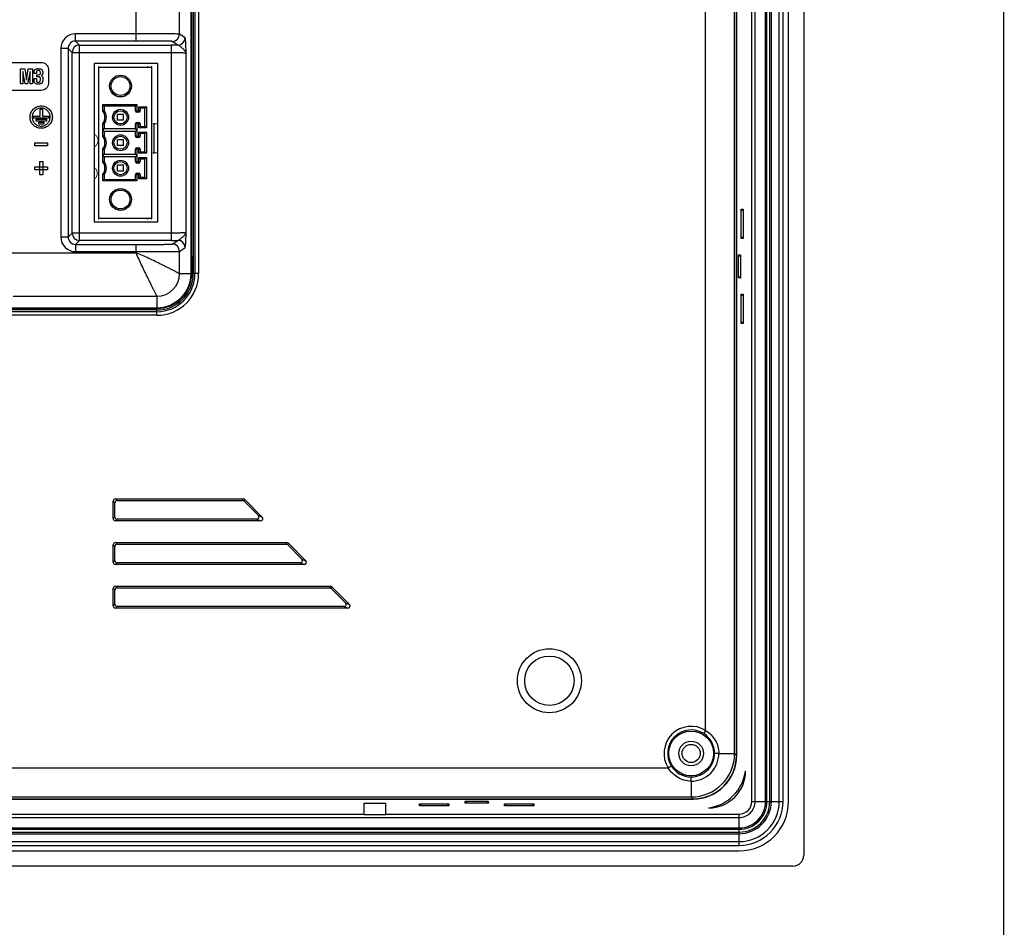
# Model space of a CAD drawing. Header units: millimetres. Extents: x 0 to 1189, y 0 to 841.
# Tile 35 of 37: x 1054 to 1189, y 374 to 498. Entities that reach past the tile are written whole.
import ezdxf

# ---------------------------------------------------------------- set-up
doc = ezdxf.new("R2010")
doc.units = ezdxf.units.MM
doc.header["$LTSCALE"] = 65.395
doc.layers.get('0').update_dxf_attribs({"linetype": 'CONTINUOUS'})
doc.layers.add('11_COMPONENTS', color=7, linetype='CONTINUOUS')

msp = doc.modelspace()

# ---------------------------------------------------------------- linework, layer by layer
at = {"color": 7, "linetype": 'Continuous', "const_width": 0.2}
msp.add_lwpolyline([(1189.1, 0.1), (1189.1, 841.1)], dxfattribs=at)
at = {"layer": '11_COMPONENTS', "linetype": 'Continuous'}
for p, q in [((1161.616, 681.574), (1161.616, 383.572)), ((1154.461, 390.972), (1154.461, 674.174)), ((1154.923, 390.972), (1154.923, 674.174)), ((1156.368, 390.972), (1156.368, 674.174)), ((1156.548, 390.972), (1156.548, 674.174)), ((1156.924, 390.972), (1156.924, 674.174)), ((1157.152, 390.972), (1157.152, 674.174)), ((1158.235, 390.972), (1158.235, 674.174)), ((1158.755, 390.972), (1158.755, 674.174)), ((1159.516, 390.972), (1159.516, 674.174)), ((1152.358, 397.323), (1152.358, 667.824)), ((1152.384, 397.296), (1152.384, 667.85)), ((1152.101, 397.58), (1152.101, 667.566)), ((1148.106, 400.731), (1148.106, 664.415)), ((1077.316, 463.573), (1077.316, 601.573)), ((1077.403, 463.573), (1077.403, 601.573)), ((1077.616, 601.573), (1077.616, 463.573)), ((1077.853, 601.573), (1077.853, 463.573)), ((1078.352, 601.573), (1078.352, 463.573)), ((1069.746, 495.554), (1069.746, 501.441)), ((1075.738, 496.51), (1075.738, 500.553)), ((1069.746, 496.553), (1061.409, 496.553)), ((1061.409, 495.554), (1061.409, 496.553)), ((1076.5, 496.002), (1075.738, 496.51)), ((1060.41, 494.555), (1059.411, 494.555)), ((1059.411, 494.555), (1059.411, 468.592)), ((1060.41, 494.555), (1060.957, 494.007)), ((1060.41, 494.555), (1060.41, 468.592)), ((1069.746, 495.554), (1061.409, 495.554)), ((1061.409, 495.554), (1061.957, 495.007)), ((1061.957, 495.007), (1074.648, 495.007)), ((1061.957, 468.139), (1061.957, 495.007)), ((1074.648, 468.139), (1074.648, 495.007)), ((1075.502, 495.002), (1074.739, 495.511)), ((1060.957, 494.007), (1074.648, 494.007)), ((1060.957, 469.139), (1060.957, 494.007)), ((1076.645, 469.238), (1076.645, 493.908)), ((1051.193, 492.62), (1056.671, 492.62)), ((1053.852, 491.723), (1054.44, 491.723)), ((1053.852, 489.678), (1053.852, 491.723)), ((1054.44, 491.723), (1054.529, 491.203)), ((1054.672, 490.176), (1054.912, 491.723)), ((1054.912, 491.723), (1055.49, 491.723)), ((1055.49, 491.723), (1055.49, 489.678)), ((1072.741, 492.473), (1063.991, 492.473)), ((1063.991, 492.473), (1063.991, 470.673)), ((1064.616, 491.973), (1071.866, 491.973)), ((1064.616, 471.173), (1064.616, 491.973)), ((1071.866, 491.973), (1071.866, 471.173)), ((1072.741, 470.673), (1072.741, 492.473)), ((1054.512, 489.678), (1054.181, 491.391)), ((1054.181, 491.391), (1054.181, 489.678)), ((1054.529, 491.203), (1054.672, 490.176)), ((1055.161, 491.391), (1054.837, 489.678)), ((1055.161, 489.678), (1055.161, 491.391)), ((1055.726, 491.107), (1055.726, 491.283)), ((1056.047, 491.107), (1055.726, 491.107)), ((1055.726, 490.423), (1056.047, 490.423)), ((1055.726, 490.263), (1055.726, 490.423)), ((1056.047, 491.274), (1056.047, 491.107)), ((1056.047, 490.423), (1056.047, 490.155)), ((1056.113, 490.921), (1056.141, 490.921)), ((1056.113, 490.66), (1056.113, 490.921)), ((1056.59, 491.156), (1056.59, 491.271)), ((1056.59, 490.235), (1056.59, 490.376)), ((1057.7, 491.693), (1057.7, 489.707)), ((1054.181, 489.678), (1053.852, 489.678)), ((1054.837, 489.678), (1054.512, 489.678)), ((1055.49, 489.678), (1055.161, 489.678)), ((1056.927, 490.324), (1056.927, 490.289)), ((1056.671, 488.781), (1051.193, 488.781)), ((1065.166, 486.823), (1069.866, 486.823)), ((1065.166, 485.922), (1065.166, 486.823)), ((1065.166, 486.823), (1065.366, 486.623)), ((1069.666, 486.623), (1065.366, 486.623)), ((1065.366, 486.623), (1065.366, 485.99)), ((1069.866, 486.823), (1069.666, 486.623)), ((1069.666, 485.973), (1069.666, 486.623)), ((1069.866, 486.823), (1069.866, 485.773)), ((1070.116, 486.523), (1071.166, 486.523)), ((1070.116, 485.773), (1070.116, 486.523)), ((1070.116, 486.523), (1070.316, 486.323)), ((1070.966, 486.323), (1070.316, 486.323)), ((1070.316, 486.323), (1070.316, 485.973)), ((1071.166, 486.523), (1070.966, 486.323)), ((1070.966, 483.823), (1070.966, 486.323)), ((1071.166, 486.523), (1071.166, 483.623)), ((1055.658, 485.251), (1056.561, 485.251)), ((1055.658, 484.951), (1055.658, 485.251)), ((1057.712, 484.951), (1055.658, 484.951)), ((1056.561, 486.214), (1056.861, 486.214)), ((1056.561, 485.251), (1056.561, 486.214)), ((1056.861, 486.214), (1056.861, 485.251)), ((1056.861, 485.251), (1057.712, 485.251)), ((1057.712, 485.251), (1057.712, 484.951)), ((1068.016, 485.473), (1067.216, 485.473)), ((1067.216, 484.673), (1067.216, 485.473)), ((1068.016, 484.673), (1068.016, 485.473)), ((1069.666, 485.973), (1070.316, 485.973)), ((1070.116, 485.773), (1069.866, 485.773)), ((1056.002, 484.835), (1057.411, 484.835)), ((1056.002, 484.535), (1056.002, 484.835)), ((1057.411, 484.535), (1056.002, 484.535)), ((1056.37, 484.414), (1057.043, 484.414)), ((1056.37, 484.114), (1056.37, 484.414)), ((1057.043, 484.114), (1056.37, 484.114)), ((1057.043, 484.414), (1057.043, 484.114)), ((1057.411, 484.835), (1057.411, 484.535)), ((1065.166, 482.422), (1065.166, 484.225)), ((1065.366, 484.157), (1065.366, 483.523)), ((1068.016, 484.673), (1067.216, 484.673)), ((1070.316, 484.173), (1069.666, 484.173)), ((1069.666, 483.523), (1069.666, 484.173)), ((1069.866, 484.373), (1070.116, 484.373)), ((1069.866, 484.373), (1069.866, 482.273)), ((1070.116, 483.623), (1070.116, 484.373)), ((1070.116, 483.623), (1070.316, 483.823)), ((1071.166, 483.623), (1070.116, 483.623)), ((1070.316, 484.173), (1070.316, 483.823)), ((1070.316, 483.823), (1070.966, 483.823)), ((1071.166, 483.623), (1070.966, 483.823)), ((1065.166, 483.323), (1065.366, 483.523)), ((1065.166, 483.323), (1065.366, 483.123)), ((1065.366, 483.523), (1069.666, 483.523)), ((1069.666, 483.123), (1065.366, 483.123)), ((1065.366, 483.123), (1065.366, 482.49)), ((1069.866, 483.323), (1069.666, 483.523)), ((1069.866, 483.323), (1069.666, 483.123)), ((1069.666, 482.473), (1069.666, 483.123)), ((1069.666, 482.473), (1070.316, 482.473)), ((1070.116, 482.273), (1069.866, 482.273)), ((1070.116, 483.023), (1071.166, 483.023)), ((1070.116, 482.273), (1070.116, 483.023)), ((1070.116, 483.023), (1070.316, 482.823)), ((1070.966, 482.823), (1070.316, 482.823)), ((1070.316, 482.823), (1070.316, 482.473)), ((1071.166, 483.023), (1070.966, 482.823)), ((1070.966, 480.323), (1070.966, 482.823)), ((1071.166, 483.023), (1071.166, 480.123)), ((1055.817, 481.546), (1057.581, 481.546)), ((1055.817, 481.147), (1055.817, 481.546)), ((1057.581, 481.147), (1055.817, 481.147)), ((1057.581, 481.546), (1057.581, 481.147)), ((1068.016, 481.973), (1067.216, 481.973)), ((1067.216, 481.173), (1067.216, 481.973)), ((1068.016, 481.173), (1067.216, 481.173)), ((1068.016, 481.173), (1068.016, 481.973)), ((1065.166, 478.922), (1065.166, 480.725)), ((1065.166, 479.823), (1065.366, 480.023)), ((1065.166, 479.823), (1065.366, 479.623)), ((1065.366, 480.657), (1065.366, 480.023)), ((1065.366, 480.023), (1069.666, 480.023)), ((1069.666, 479.623), (1065.366, 479.623)), ((1065.366, 479.623), (1065.366, 478.99)), ((1070.316, 480.673), (1069.666, 480.673)), ((1069.666, 480.023), (1069.666, 480.673)), ((1069.866, 479.823), (1069.666, 480.023)), ((1069.866, 479.823), (1069.666, 479.623)), ((1069.666, 478.973), (1069.666, 479.623)), ((1069.866, 480.873), (1070.116, 480.873)), ((1069.866, 480.873), (1069.866, 478.773)), ((1070.116, 480.123), (1070.116, 480.873)), ((1070.116, 480.123), (1070.316, 480.323)), ((1071.166, 480.123), (1070.116, 480.123)), ((1070.116, 479.523), (1071.166, 479.523)), ((1070.116, 478.773), (1070.116, 479.523)), ((1070.116, 479.523), (1070.316, 479.323)), ((1070.316, 480.673), (1070.316, 480.323)), ((1070.316, 480.323), (1070.966, 480.323)), ((1071.166, 480.123), (1070.966, 480.323)), ((1071.166, 479.523), (1070.966, 479.323)), ((1071.166, 479.523), (1071.166, 476.623)), ((1055.821, 478.253), (1057.591, 478.253)), ((1055.821, 477.853), (1055.821, 478.253)), ((1056.506, 479.012), (1056.906, 479.012)), ((1056.506, 477.169), (1056.506, 479.012)), ((1056.906, 479.012), (1056.906, 477.169)), ((1057.591, 478.253), (1057.591, 477.853)), ((1068.016, 478.473), (1067.216, 478.473)), ((1067.216, 477.673), (1067.216, 478.473)), ((1068.016, 477.673), (1068.016, 478.473)), ((1069.666, 478.973), (1070.316, 478.973)), ((1070.116, 478.773), (1069.866, 478.773)), ((1070.966, 479.323), (1070.316, 479.323)), ((1070.316, 479.323), (1070.316, 478.973)), ((1070.966, 476.823), (1070.966, 479.323)), ((1057.591, 477.853), (1055.821, 477.853)), ((1056.906, 477.169), (1056.506, 477.169)), ((1065.166, 476.323), (1065.166, 477.225)), ((1065.366, 477.157), (1065.366, 476.523)), ((1068.016, 477.673), (1067.216, 477.673)), ((1070.316, 477.173), (1069.666, 477.173)), ((1069.666, 476.523), (1069.666, 477.173)), ((1069.866, 477.373), (1070.116, 477.373)), ((1069.866, 477.373), (1069.866, 476.323)), ((1070.116, 476.623), (1070.116, 477.373)), ((1070.116, 476.623), (1070.316, 476.823)), ((1070.316, 477.173), (1070.316, 476.823)), ((1070.316, 476.823), (1070.966, 476.823)), ((1071.166, 476.623), (1070.966, 476.823)), ((1065.166, 476.323), (1065.366, 476.523)), ((1069.866, 476.323), (1065.166, 476.323)), ((1065.366, 476.523), (1069.666, 476.523)), ((1069.866, 476.323), (1069.666, 476.523)), ((1071.166, 476.623), (1070.116, 476.623)), ((1153.004, 472.431), (1153.289, 472.444)), ((1153.004, 472.164), (1153.289, 472.444)), ((1153.004, 468.416), (1153.004, 472.431)), ((1153.289, 472.444), (1153.289, 468.402)), ((1063.991, 470.673), (1072.741, 470.673)), ((1071.866, 471.173), (1064.616, 471.173)), ((1060.41, 468.592), (1060.957, 469.139)), ((1074.648, 469.139), (1060.957, 469.139)), ((1060.41, 468.592), (1059.411, 468.592)), ((1061.409, 467.592), (1061.957, 468.139)), ((1061.409, 467.592), (1069.746, 467.592)), ((1061.409, 467.592), (1061.409, 466.593)), ((1074.648, 468.139), (1061.957, 468.139)), ((1069.746, 466.443), (1069.746, 467.592)), ((1074.739, 467.635), (1075.502, 468.144)), ((1153.004, 468.682), (1153.289, 468.402)), ((1153.289, 468.402), (1153.004, 468.416)), ((1052.072, 466.443), (1069.746, 466.443)), ((1061.409, 466.593), (1069.746, 466.593)), ((1075.738, 466.636), (1076.5, 467.144)), ((1075.738, 463.573), (1075.738, 466.636)), ((1152.643, 466.164), (1152.915, 466.177)), ((1152.643, 465.909), (1152.915, 466.177)), ((1152.643, 462.982), (1152.643, 466.164)), ((1152.915, 466.177), (1152.915, 462.97)), ((1075.738, 463.573), (1077.403, 463.573)), ((1078.352, 463.573), (1077.616, 463.573)), ((1152.643, 463.237), (1152.915, 462.97)), ((1152.915, 462.97), (1152.643, 462.982)), ((1153.004, 460.731), (1153.28, 460.744)), ((1153.004, 460.471), (1153.28, 460.744)), ((1153.004, 456.716), (1153.004, 460.731)), ((1153.28, 460.744), (1153.28, 456.703)), ((1052.838, 460.451), (1072.616, 460.451)), ((1072.616, 460.451), (1072.616, 458.786)), ((1049.985, 458.873), (1072.616, 458.873)), ((1050.571, 458.786), (1072.616, 458.786)), ((1072.616, 458.573), (1051.047, 458.573)), ((1072.616, 458.336), (1051.251, 458.336)), ((1072.616, 457.837), (1072.616, 458.573)), ((1072.616, 457.837), (1051.251, 457.837)), ((1153.28, 456.703), (1153.004, 456.975)), ((1153.28, 456.703), (1153.004, 456.716)), ((1066.835, 432.056), (1066.616, 432.274)), ((1066.616, 429.872), (1066.616, 432.274)), ((1066.915, 432.573), (1084.492, 432.573)), ((1067.133, 432.354), (1066.915, 432.573)), ((1067.133, 432.354), (1084.401, 432.354)), ((1084.401, 432.354), (1084.492, 432.573)), ((1084.613, 432.267), (1084.703, 432.486)), ((1084.613, 432.267), (1086.578, 430.302)), ((1084.703, 432.486), (1087.106, 430.083)), ((1066.835, 430.091), (1066.835, 432.056)), ((1066.835, 430.091), (1066.616, 429.872)), ((1067.133, 429.792), (1066.915, 429.573)), ((1086.894, 429.573), (1066.915, 429.573)), ((1086.366, 429.792), (1067.133, 429.792)), ((1086.366, 429.792), (1086.894, 429.573)), ((1086.578, 430.302), (1087.106, 430.083)), ((1066.835, 426.056), (1066.616, 426.274)), ((1066.616, 423.872), (1066.616, 426.274)), ((1066.835, 424.091), (1066.835, 426.056)), ((1066.915, 426.573), (1090.492, 426.573)), ((1067.133, 426.354), (1066.915, 426.573)), ((1067.133, 426.354), (1090.401, 426.354)), ((1090.401, 426.354), (1090.492, 426.573)), ((1090.613, 426.267), (1090.703, 426.486)), ((1090.613, 426.267), (1092.578, 424.302)), ((1090.703, 426.486), (1093.106, 424.083)), ((1066.835, 424.091), (1066.616, 423.872)), ((1092.578, 424.302), (1093.106, 424.083)), ((1067.133, 423.792), (1066.915, 423.573)), ((1092.894, 423.573), (1066.915, 423.573)), ((1092.366, 423.792), (1067.133, 423.792)), ((1092.366, 423.792), (1092.894, 423.573)), ((1066.835, 420.056), (1066.616, 420.274)), ((1066.616, 417.872), (1066.616, 420.274)), ((1066.835, 418.091), (1066.835, 420.056)), ((1066.915, 420.573), (1096.492, 420.573)), ((1067.133, 420.354), (1066.915, 420.573)), ((1067.133, 420.354), (1096.401, 420.354)), ((1096.401, 420.354), (1096.492, 420.573)), ((1096.613, 420.267), (1096.703, 420.486)), ((1096.613, 420.267), (1098.578, 418.302)), ((1096.703, 420.486), (1099.106, 418.083)), ((1066.835, 418.091), (1066.616, 417.872)), ((1067.133, 417.792), (1066.915, 417.573)), ((1098.894, 417.573), (1066.915, 417.573)), ((1098.366, 417.792), (1067.133, 417.792)), ((1098.366, 417.792), (1098.894, 417.573)), ((1098.578, 418.302), (1099.106, 418.083)), ((1148.106, 400.731), (1147.84, 400.308)), ((1149.927, 397.58), (1152.101, 397.58)), ((1152.101, 397.58), (1152.358, 397.323)), ((979.774, 395.583), (1142.958, 395.583)), ((1142.958, 395.583), (1143.381, 395.849)), ((1146.109, 393.762), (1146.11, 394.344)), ((1146.109, 393.762), (1146.109, 391.588)), ((807.123, 391.588), (1146.109, 391.588)), ((1146.109, 391.588), (1146.366, 391.331)), ((806.839, 391.305), (1146.393, 391.305)), ((806.865, 391.331), (1146.366, 391.331)), ((1101.116, 390.736), (1104.116, 390.736)), ((1101.116, 389.173), (1101.116, 390.736)), ((1104.116, 389.173), (1104.116, 390.736)), ((1108.749, 390.364), (1108.762, 390.648)), ((1109.028, 390.648), (1108.749, 390.364)), ((1112.783, 390.364), (1108.749, 390.364)), ((1108.762, 390.648), (1112.77, 390.648)), ((1112.504, 390.648), (1112.783, 390.364)), ((1112.77, 390.648), (1112.783, 390.364)), ((1115.016, 390.737), (1115.029, 391.009)), ((1115.283, 391.009), (1115.016, 390.737)), ((1118.216, 390.737), (1115.016, 390.737)), ((1115.029, 391.009), (1118.203, 391.009)), ((1117.948, 391.009), (1118.216, 390.737)), ((1118.203, 391.009), (1118.216, 390.737)), ((1120.449, 390.364), (1120.462, 390.648)), ((1120.728, 390.648), (1120.449, 390.364)), ((1124.483, 390.364), (1120.449, 390.364)), ((1120.462, 390.648), (1124.47, 390.648)), ((1124.204, 390.648), (1124.483, 390.364)), ((1124.47, 390.648), (1124.483, 390.364)), ((1154.461, 390.972), (1158.755, 390.972)), ((800.515, 388.766), (1152.717, 388.766)), ((852.116, 389.228), (1101.116, 389.228)), ((1101.116, 389.173), (1104.116, 389.173)), ((1104.116, 389.228), (1152.717, 389.228)), ((1152.717, 384.934), (1152.717, 389.228)), ((800.515, 387.321), (1152.717, 387.321)), ((800.515, 387.141), (1152.717, 387.141)), ((800.515, 386.765), (1152.717, 386.765)), ((800.515, 386.537), (1152.717, 386.537)), ((800.515, 385.453), (1152.717, 385.453)), ((800.515, 384.934), (1152.717, 384.934)), ((800.515, 384.173), (1152.717, 384.173)), ((1160.117, 382.073), (793.115, 382.073))]:
    msp.add_line(p, q, dxfattribs=at)
at = {"layer": '11_COMPONENTS', "linetype": 'Continuous', "const_width": 0.149}
for points in [[(1072.741, 484.173), (1072.216, 484.173)], [(1072.216, 484.173), (1072.216, 480.173)], [(1072.216, 480.173), (1072.741, 480.173)]]:
    msp.add_lwpolyline(points, dxfattribs=at)
at = {"layer": '11_COMPONENTS', "linetype": 'Continuous', "const_width": 0.119}
for points in [[(1063.991, 480.993, 0.5965272), (1063.991, 482.753)], [(1063.991, 476.555, 0.5193632), (1063.991, 478.191)]]:
    msp.add_lwpolyline(points, format="xyb", dxfattribs=at)
at = {"layer": '11_COMPONENTS', "linetype": 'Continuous'}
for centre, radius in [((1067.616, 489.373), 1.5), ((1067.616, 489.373), 1.3), ((1067.616, 485.073), 1.1), ((1067.616, 485.073), 0.9), ((1072.216, 484.173), 0.0625), ((1067.616, 481.573), 1.1), ((1067.616, 481.573), 0.9), ((1072.216, 480.173), 0.0625), ((1067.616, 478.073), 1.1), ((1067.616, 478.073), 0.9), ((1067.616, 473.773), 1.5), ((1067.616, 473.773), 1.3), ((1126.616, 407.573), 4.4), ((1126.616, 407.573), 3.4), ((1146.116, 397.573), 3.075), ((1146.116, 397.573), 1.7), ((1146.116, 397.573), 1.25)]:
    msp.add_circle(centre, radius, dxfattribs=at)
for centre, radius, start, end in [((1061.409, 494.555), 1.998, 89.98712, 180.01288), ((1074.736, 496.512), 1.001, 270.14718, 359.8995), ((1075.499, 496.004), 1.001, 270.14734, 359.89938), ((1061.407, 494.556), 0.998, 89.89171, 180.10829), ((1061.958, 494.006), 1.001, 90.0838, 179.9162), ((1074.65, 411.353), 83.654, 89.41652, 90.00167), ((1064.616, 491.973), 0.05, 0.96257, 269.99997), ((1071.366, 491.973), 0.05, 0.96257, 180), ((1071.866, 491.973), 0.05, 269.99997, 180), ((1064.616, 490.173), 0.05, 90.00003, 269.99997), ((1064.616, 488.573), 0.05, 90.00003, 269.99997), ((1068.128, 477.535), 8.895, 108.09434, 109.45505), ((1064.116, 485.073), 1.35, 321.05756, 38.94244), ((1064.116, 485.073), 1.55, 323.75068, 36.24932), ((1069.866, 485.973), 0.2, 180, 270), ((1070.116, 485.973), 0.2, 270, 360), ((1071.866, 485.418), 0.05, 269.99997, 90.00003), ((1071.866, 484.918), 0.05, 269.99997, 90.00003), ((1068.149, 492.67), 8.957, 250.54967, 251.90094), ((1069.866, 484.173), 0.2, 90, 180), ((1070.116, 484.173), 0.2, 0, 90), ((1068.128, 474.035), 8.895, 108.09434, 109.45505), ((1064.116, 481.573), 1.35, 321.05756, 38.94244), ((1064.116, 481.573), 1.55, 323.75068, 36.24932), ((1069.866, 482.473), 0.2, 180, 270), ((1070.116, 482.473), 0.2, 270, 360), ((1068.149, 489.17), 8.957, 250.54967, 251.90094), ((1069.866, 480.673), 0.2, 90, 180), ((1070.116, 480.673), 0.2, 0, 90), ((1068.128, 470.535), 8.895, 108.09434, 109.45505), ((1064.116, 478.073), 1.35, 321.05756, 38.94244), ((1064.116, 478.073), 1.55, 323.75068, 36.24932), ((1069.866, 478.973), 0.2, 180, 270), ((1070.116, 478.973), 0.2, 270, 360), ((1068.149, 485.67), 8.957, 250.54967, 251.90094), ((1069.866, 477.173), 0.2, 90, 180), ((1070.116, 477.173), 0.2, 0, 90), ((1064.616, 474.573), 0.05, 90.00003, 269.99997), ((1064.616, 472.973), 0.05, 90.00003, 269.99997), ((1064.616, 471.173), 0.05, 90.00003, 0.96257), ((1071.366, 471.173), 0.05, 180, 0.96257), ((1071.866, 471.173), 0.05, 180, 90.00003), ((1061.958, 469.14), 1.001, 180.0827, 269.9173), ((1061.409, 468.591), 1.998, 179.98597, 270.01403), ((1061.407, 468.59), 0.998, 179.89171, 270.10829), ((1074.659, 549.99), 81.85, 269.99189, 270.58993), ((1074.736, 466.634), 1.001, 0.10061, 89.8527), ((1075.499, 467.143), 1.001, 0.10066, 89.85283), ((1072.116, 464.573), 5.5, 342.32339, 15.96043), ((1072.616, 463.573), 5.737, 270, 0), ((1072.616, 463.573), 5.237, 270, 0), ((1072.616, 463.573), 5, 270, 0), ((1072.616, 463.573), 4.787, 270, 0), ((1072.616, 463.573), 4.7, 270, 0), ((1072.613, 463.576), 3.125, 270.05636, 359.94364), ((1146.116, 397.573), 3.733, 57.77709, 212.22291), ((1146.116, 397.573), 3.233, 57.77709, 212.22291), ((1146.114, 397.577), 3.231, 359.92889, 57.71092), ((1146.097, 397.592), 6.004, 270.11496, 359.88504), ((1146.111, 397.578), 3.816, 269.97634, 0.02368), ((1146.116, 397.573), 3.229, 269.89863, 0.00487), ((1146.112, 397.575), 3.231, 212.28895, 269.97502), ((1148.516, 395.173), 5.1, 270, 0), ((1152.717, 390.972), 6.799, 269.99726, 0.00274), ((1152.717, 390.972), 6.038, 269.99702, 0.00298), ((1152.717, 390.972), 5.518, 269.99672, 0.00328), ((1152.717, 390.972), 4.435, 269.99589, 0.00411), ((1152.717, 390.972), 4.207, 269.99561, 0.00439), ((1152.717, 390.972), 3.831, 269.99518, 0.00482), ((1152.717, 390.972), 3.651, 269.99496, 0.00504), ((1152.717, 390.972), 2.206, 269.99246, 0.00754), ((1152.717, 390.972), 1.744, 269.99046, 0.00954)]:
    msp.add_arc(centre, radius, start, end, dxfattribs=at)
for centre, major_axis, ratio, start_param, end_param in [((1066.917, 432.272), (0.214, -0.214), 0.9924325, 2.3599926, 3.9231927), ((1067.136, 432.053), (0.214, -0.214), 0.9924325, 2.3599926, 3.9231927), ((1084.401, 432.053), (-0.115, -0.278), 0.9955462, 2.7504693, 3.532716), ((1084.491, 432.272), (0.115, 0.278), 0.9955462, -0.3911234, 0.3911234), ((1066.917, 429.874), (0.214, 0.214), 0.9924325, -3.9231927, -2.3599926), ((1067.136, 430.093), (0.214, 0.214), 0.9924325, 2.3599926, 3.9231927), ((1086.361, 430.093), (-0.284, 0.118), 0.9748485, 1.9725827, 4.3106026), ((1086.889, 429.874), (0.284, -0.118), 0.9748485, -1.16901, 1.16901), ((1066.917, 426.272), (0.214, -0.214), 0.9924325, 2.3599926, 3.9231927), ((1067.136, 426.053), (0.214, -0.214), 0.9924325, 2.3599926, 3.9231927), ((1090.401, 426.053), (-0.115, -0.278), 0.9955462, 2.7504693, 3.532716), ((1090.491, 426.272), (0.115, 0.278), 0.9955462, -0.3911234, 0.3911234), ((1067.136, 424.093), (0.214, 0.214), 0.9924325, 2.3599926, 3.9231927), ((1092.361, 424.093), (-0.284, 0.118), 0.9748485, 1.9725827, 4.3106026), ((1092.889, 423.874), (0.284, -0.118), 0.9748485, -1.16901, 1.16901), ((1066.917, 423.874), (0.214, 0.214), 0.9924325, -3.9231927, -2.3599926), ((1066.917, 420.272), (0.214, -0.214), 0.9924325, 2.3599926, 3.9231927), ((1067.136, 420.053), (0.214, -0.214), 0.9924325, 2.3599926, 3.9231927), ((1096.401, 420.053), (-0.115, -0.278), 0.9955462, 2.7504693, 3.532716), ((1096.491, 420.272), (0.115, 0.278), 0.9955462, -0.3911234, 0.3911234), ((1066.917, 417.874), (0.214, 0.214), 0.9924325, -3.9231927, -2.3599926), ((1067.136, 418.093), (0.214, 0.214), 0.9924325, 2.3599926, 3.9231927), ((1098.361, 418.093), (-0.284, 0.118), 0.9748485, 1.9725827, 4.3106026), ((1098.889, 417.874), (0.284, -0.118), 0.9748485, -1.16901, 1.16901), ((1146.35, 397.339), (-4.254, 4.254), 0.9972647, -3.9256213, -2.357564), ((1146.376, 397.313), (4.254, -4.254), 0.9972647, -0.7840286, 0.7840286), ((1147.66, 396.029), (-4.254, 4.254), 0.9972647, -3.7829816, -2.5002037), ((1160.115, 383.574), (1.062, -1.062), 0.9987828, -0.7847892, 0.7847892)]:
    msp.add_ellipse(centre, major_axis=major_axis, ratio=ratio, start_param=start_param, end_param=end_param, dxfattribs=at)
for points, knots in [([(1075.738, 496.51), (1075.721, 496.518), (1075.655, 496.522), (1075.512, 496.53), (1075.271, 496.531), (1074.945, 496.536), (1074.561, 496.539), (1074, 496.544), (1073.277, 496.548), (1072.399, 496.551), (1071.516, 496.553), (1070.631, 496.553), (1070.041, 496.553), (1069.746, 496.553)], [0, 0, 0, 0, 0.0092, 0.0320498, 0.0727412, 0.1293424, 0.1951909, 0.2652945, 0.4101979, 0.5571286, 0.7046235, 0.852289, 1, 1, 1, 1]), ([(1076.645, 493.908), (1076.637, 494.155), (1076.624, 494.519), (1076.604, 494.987), (1076.588, 495.299), (1076.57, 495.566), (1076.552, 495.755), (1076.537, 495.874), (1076.526, 495.936), (1076.515, 495.976), (1076.507, 495.998), (1076.5, 496.002)], [0, 0, 0, 0, 0.3530035, 0.5181767, 0.6686841, 0.7982967, 0.9004861, 0.9393398, 0.9691266, 0.9893353, 1, 1, 1, 1]), ([(1074.739, 495.511), (1074.725, 495.52), (1074.65, 495.526), (1074.484, 495.537), (1074.217, 495.539), (1073.896, 495.544), (1073.559, 495.546), (1073.101, 495.549), (1072.525, 495.551), (1071.832, 495.553), (1071.137, 495.553), (1070.441, 495.554), (1069.978, 495.554), (1069.746, 495.554)], [0, 0, 0, 0, 0.009841, 0.0429847, 0.1025893, 0.1685041, 0.2363309, 0.304987, 0.443366, 0.5823237, 0.7214903, 0.8607335, 1, 1, 1, 1]), ([(1076.645, 493.908), (1076.63, 494.016), (1076.535, 494.179), (1076.361, 494.363), (1076.192, 494.516), (1076.009, 494.669), (1075.828, 494.816), (1075.667, 494.936), (1075.554, 494.997), (1075.502, 495.002)], [0, 0, 0, 0, 0.2024713, 0.3294294, 0.4720499, 0.6233033, 0.7721473, 0.9030482, 1, 1, 1, 1]), ([(1074.648, 494.007), (1074.895, 494.007), (1075.254, 494.004), (1075.713, 493.992), (1076.008, 493.98), (1076.254, 493.966), (1076.425, 493.952), (1076.53, 493.938), (1076.584, 493.93), (1076.62, 493.92), (1076.64, 493.913), (1076.645, 493.908)], [0, 0, 0, 0, 0.3700258, 0.5383637, 0.6873889, 0.8118041, 0.9072258, 0.9430016, 0.9704282, 0.9893633, 1, 1, 1, 1]), ([(1055.726, 491.283), (1055.726, 491.362), (1055.736, 491.504), (1055.849, 491.686), (1056.009, 491.741), (1056.154, 491.762), (1056.295, 491.767), (1056.443, 491.761), (1056.611, 491.735), (1056.79, 491.668), (1056.879, 491.505), (1056.908, 491.356), (1056.912, 491.261), (1056.912, 491.206), (1056.912, 491.198)], [0, 0, 0, 0, 0.1281078, 0.2260907, 0.3253337, 0.3894516, 0.464753, 0.5531804, 0.6278308, 0.741822, 0.8457678, 0.910592, 0.986877, 1, 1, 1, 1]), ([(1056.671, 492.62), (1056.93, 492.62), (1057.454, 492.445), (1057.7, 491.933), (1057.7, 491.693)], [0, 0, 0, 0, 0.518669, 1, 1, 1, 1]), ([(1055.726, 491.283), (1055.726, 491.326), (1055.732, 491.462), (1055.786, 491.609), (1055.861, 491.668)], [0, 0, 0, 0, 0.3089453, 1, 1, 1, 1]), ([(1056.59, 491.271), (1056.59, 491.333), (1056.557, 491.437), (1056.437, 491.504), (1056.319, 491.515), (1056.2, 491.505), (1056.065, 491.443), (1056.047, 491.333), (1056.047, 491.274)], [0, 0, 0, 0, 0.2269478, 0.3453539, 0.4857811, 0.6556194, 0.7811453, 1, 1, 1, 1]), ([(1056.477, 490.613), (1056.459, 490.623), (1056.341, 490.66), (1056.216, 490.66), (1056.113, 490.66)], [0, 0, 0, 0, 0.1646176, 1, 1, 1, 1]), ([(1056.59, 490.376), (1056.59, 490.426), (1056.581, 490.522), (1056.478, 490.63), (1056.31, 490.655), (1056.189, 490.66), (1056.113, 490.66)], [0, 0, 0, 0, 0.2354471, 0.4262152, 0.6460276, 1, 1, 1, 1]), ([(1056.141, 490.921), (1056.182, 490.921), (1056.297, 490.925), (1056.418, 490.923), (1056.487, 490.952)], [0, 0, 0, 0, 0.356373, 1, 1, 1, 1]), ([(1056.59, 490.376), (1056.59, 490.403), (1056.586, 490.492), (1056.533, 490.584), (1056.477, 490.613)], [0, 0, 0, 0, 0.3038163, 1, 1, 1, 1]), ([(1056.487, 490.952), (1056.537, 490.972), (1056.587, 491.054), (1056.59, 491.132), (1056.59, 491.156)], [0, 0, 0, 0, 0.6879112, 1, 1, 1, 1]), ([(1056.912, 491.198), (1056.911, 491.157), (1056.906, 491.081), (1056.878, 490.969), (1056.807, 490.873), (1056.739, 490.827), (1056.701, 490.806)], [0, 0, 0, 0, 0.2576839, 0.4854682, 0.7212137, 1, 1, 1, 1]), ([(1056.701, 490.806), (1056.725, 490.798), (1056.804, 490.766), (1056.876, 490.702), (1056.898, 490.646)], [0, 0, 0, 0, 0.2953278, 1, 1, 1, 1]), ([(1056.912, 491.198), (1056.912, 491.18), (1056.91, 491.139), (1056.902, 491.063), (1056.888, 491.005), (1056.872, 490.973)], [0, 0, 0, 0, 0.2344707, 0.5310138, 1, 1, 1, 1]), ([(1056.898, 490.646), (1056.904, 490.63), (1056.927, 490.524), (1056.927, 490.415), (1056.927, 490.324)], [0, 0, 0, 0, 0.1531553, 1, 1, 1, 1]), ([(1056.332, 489.638), (1056.222, 489.638), (1056.035, 489.648), (1055.836, 489.767), (1055.768, 489.897), (1055.725, 490.049), (1055.726, 490.176), (1055.726, 490.263)], [0, 0, 0, 0, 0.3222789, 0.5385585, 0.6347411, 0.7454319, 1, 1, 1, 1]), ([(1055.741, 490.002), (1055.738, 490.02), (1055.727, 490.106), (1055.726, 490.193), (1055.726, 490.263)], [0, 0, 0, 0, 0.202231, 1, 1, 1, 1]), ([(1056.332, 489.638), (1056.3, 489.638), (1056.19, 489.641), (1056.078, 489.656), (1056.005, 489.683)], [0, 0, 0, 0, 0.2912324, 1, 1, 1, 1]), ([(1056.047, 490.155), (1056.047, 490.133), (1056.05, 490.066), (1056.065, 489.993), (1056.094, 489.958)], [0, 0, 0, 0, 0.3185689, 1, 1, 1, 1]), ([(1056.047, 490.155), (1056.047, 490.087), (1056.058, 489.912), (1056.24, 489.891), (1056.317, 489.891)], [0, 0, 0, 0, 0.4652235, 1, 1, 1, 1]), ([(1056.094, 489.958), (1056.104, 489.946), (1056.168, 489.896), (1056.254, 489.891), (1056.317, 489.891)], [0, 0, 0, 0, 0.1923016, 1, 1, 1, 1]), ([(1056.317, 489.891), (1056.401, 489.891), (1056.575, 489.981), (1056.59, 490.157), (1056.59, 490.235)], [0, 0, 0, 0, 0.5170465, 1, 1, 1, 1]), ([(1056.927, 490.289), (1056.927, 490.192), (1056.917, 490.025), (1056.828, 489.789), (1056.608, 489.651), (1056.431, 489.638), (1056.332, 489.638)], [0, 0, 0, 0, 0.2846658, 0.4900644, 0.7102259, 1, 1, 1, 1]), ([(1056.811, 489.807), (1056.789, 489.779), (1056.658, 489.66), (1056.469, 489.638), (1056.332, 489.638)], [0, 0, 0, 0, 0.2092021, 1, 1, 1, 1]), ([(1057.7, 489.707), (1057.7, 489.467), (1057.454, 488.955), (1056.93, 488.781), (1056.671, 488.781)], [0, 0, 0, 0, 0.4813715, 1, 1, 1, 1]), ([(1056.927, 490.289), (1056.927, 490.236), (1056.92, 490.072), (1056.883, 489.896), (1056.811, 489.807)], [0, 0, 0, 0, 0.3152583, 1, 1, 1, 1]), ([(1056.701, 483.565), (1056.597, 483.565), (1056.392, 483.585), (1056.007, 483.705), (1055.587, 483.988), (1055.303, 484.408), (1055.184, 484.793), (1055.153, 485.101), (1055.184, 485.41), (1055.303, 485.795), (1055.587, 486.215), (1056.007, 486.498), (1056.392, 486.617), (1056.597, 486.638), (1056.701, 486.638)], [0, 0, 0, 0, 0.0646774, 0.1274804, 0.2500606, 0.3726076, 0.4353724, 0.4999999, 0.5646273, 0.6273921, 0.7499391, 0.8725193, 0.9353228, 1, 1, 1, 1]), ([(1056.701, 486.338), (1056.617, 486.338), (1056.452, 486.321), (1056.142, 486.225), (1055.804, 485.997), (1055.576, 485.659), (1055.48, 485.35), (1055.455, 485.101), (1055.48, 484.853), (1055.576, 484.543), (1055.804, 484.205), (1056.142, 483.978), (1056.452, 483.881), (1056.617, 483.865), (1056.701, 483.865)], [0, 0, 0, 0, 0.0646876, 0.1274938, 0.2500792, 0.3726154, 0.4353761, 0.5000024, 0.5646287, 0.6273895, 0.7499257, 0.872503, 0.9353119, 1, 1, 1, 1]), ([(1056.701, 486.638), (1056.804, 486.638), (1057.009, 486.617), (1057.393, 486.498), (1057.812, 486.214), (1058.095, 485.794), (1058.215, 485.41), (1058.246, 485.101), (1058.215, 484.793), (1058.095, 484.408), (1057.812, 483.988), (1057.393, 483.705), (1057.009, 483.585), (1056.804, 483.565), (1056.701, 483.565)], [0, 0, 0, 0, 0.0646095, 0.1273623, 0.2499051, 0.372501, 0.4353145, 0.5000001, 0.5646858, 0.6274993, 0.7500952, 0.872638, 0.9353903, 1, 1, 1, 1]), ([(1056.701, 483.865), (1056.784, 483.865), (1056.948, 483.881), (1057.258, 483.978), (1057.595, 484.206), (1057.822, 484.544), (1057.918, 484.853), (1057.943, 485.101), (1057.918, 485.35), (1057.822, 485.659), (1057.595, 485.997), (1057.258, 486.225), (1056.948, 486.321), (1056.784, 486.338), (1056.701, 486.338)], [0, 0, 0, 0, 0.0646078, 0.1273515, 0.2498716, 0.3724659, 0.4352918, 0.4999976, 0.5647034, 0.6275292, 0.7501236, 0.8726518, 0.9353927, 1, 1, 1, 1]), ([(1076.645, 469.238), (1076.64, 469.233), (1076.62, 469.226), (1076.584, 469.217), (1076.53, 469.208), (1076.425, 469.194), (1076.254, 469.18), (1076.008, 469.166), (1075.713, 469.154), (1075.254, 469.142), (1074.895, 469.139), (1074.648, 469.139)], [0, 0, 0, 0, 0.0106372, 0.029573, 0.057001, 0.0927768, 0.188192, 0.312588, 0.4615888, 0.6299163, 1, 1, 1, 1]), ([(1075.502, 468.144), (1075.554, 468.149), (1075.667, 468.21), (1075.828, 468.33), (1076.009, 468.477), (1076.192, 468.63), (1076.361, 468.783), (1076.535, 468.967), (1076.63, 469.13), (1076.645, 469.238)], [0, 0, 0, 0, 0.0969545, 0.2278319, 0.3766473, 0.5279019, 0.6704931, 0.7974941, 1, 1, 1, 1]), ([(1076.5, 467.144), (1076.507, 467.148), (1076.515, 467.17), (1076.526, 467.21), (1076.537, 467.272), (1076.552, 467.391), (1076.57, 467.58), (1076.588, 467.847), (1076.604, 468.159), (1076.624, 468.628), (1076.636, 468.991), (1076.645, 469.238)], [0, 0, 0, 0, 0.0106632, 0.0308679, 0.0606533, 0.0995091, 0.2017308, 0.3313831, 0.4819036, 0.6470618, 1, 1, 1, 1]), ([(1069.746, 467.592), (1069.978, 467.592), (1070.442, 467.592), (1071.137, 467.593), (1071.832, 467.594), (1072.525, 467.595), (1073.102, 467.597), (1073.559, 467.6), (1073.896, 467.602), (1074.217, 467.607), (1074.484, 467.609), (1074.651, 467.62), (1074.725, 467.626), (1074.739, 467.635)], [0, 0, 0, 0, 0.1392718, 0.2785202, 0.4176918, 0.5566546, 0.6950374, 0.7636943, 0.8315212, 0.8974337, 0.9570373, 0.9901517, 1, 1, 1, 1]), ([(1069.746, 466.593), (1070.041, 466.593), (1070.631, 466.593), (1071.516, 466.594), (1072.399, 466.595), (1073.277, 466.598), (1074, 466.602), (1074.561, 466.607), (1074.945, 466.61), (1075.271, 466.615), (1075.512, 466.616), (1075.655, 466.625), (1075.721, 466.628), (1075.738, 466.636)], [0, 0, 0, 0, 0.1477176, 0.2953897, 0.4428909, 0.5898272, 0.7347327, 0.8048328, 0.8706745, 0.9272682, 0.9679598, 0.9908006, 1, 1, 1, 1]), ([(1069.746, 466.443), (1069.858, 466.143), (1070.105, 465.552), (1070.513, 464.682), (1070.931, 463.818), (1071.284, 463.103), (1071.565, 462.534), (1071.774, 462.112), (1071.978, 461.7), (1072.173, 461.311), (1072.327, 461.012), (1072.437, 460.804), (1072.503, 460.682), (1072.553, 460.589), (1072.59, 460.522), (1072.609, 460.481), (1072.618, 460.458), (1072.616, 460.451)], [0, 0, 0, 0, 0.1445355, 0.2891127, 0.4335205, 0.5775169, 0.6490854, 0.7200879, 0.7899137, 0.8565129, 0.9165046, 0.9418334, 0.962793, 0.9787146, 0.9898598, 0.9967378, 1, 1, 1, 1]), ([(1075.738, 463.573), (1075.731, 463.571), (1075.708, 463.58), (1075.667, 463.599), (1075.6, 463.636), (1075.507, 463.686), (1075.385, 463.752), (1075.177, 463.862), (1074.878, 464.015), (1074.489, 464.21), (1074.077, 464.415), (1073.655, 464.623), (1073.086, 464.905), (1072.371, 465.258), (1071.507, 465.676), (1070.637, 466.084), (1070.046, 466.331), (1069.746, 466.443)], [0, 0, 0, 0, 0.0032631, 0.0101429, 0.0212897, 0.0372113, 0.0581686, 0.0834923, 0.143469, 0.2100586, 0.2798807, 0.3508827, 0.4224529, 0.5664565, 0.7108726, 0.8554567, 1, 1, 1, 1]), ([(1148.106, 400.731), (1148.376, 400.566), (1148.877, 400.169), (1149.46, 399.411), (1149.838, 398.53), (1149.926, 397.896), (1149.927, 397.58)], [0, 0, 0, 0, 0.25018, 0.5001149, 0.7499708, 1, 1, 1, 1]), ([(1149.927, 397.58), (1149.857, 397.58), (1149.724, 397.578), (1149.566, 397.577), (1149.459, 397.576), (1149.403, 397.575), (1149.367, 397.574), (1149.35, 397.574), (1149.345, 397.573)], [0, 0, 0, 0, 0.3622223, 0.6850652, 0.8132011, 0.9110673, 0.9742843, 1, 1, 1, 1]), ([(1146.109, 393.762), (1145.793, 393.763), (1145.159, 393.851), (1144.278, 394.229), (1143.52, 394.812), (1143.123, 395.313), (1142.958, 395.583)], [0, 0, 0, 0, 0.2500311, 0.4998903, 0.7498371, 1, 1, 1, 1])]:
    msp.add_open_spline(points, degree=3, knots=knots, dxfattribs=at)
for points in [[(1056.099, 491.445), (1056.058, 491.402), (1056.047, 491.333), (1056.047, 491.274)], [(1056.59, 491.271), (1056.59, 491.333), (1056.57, 491.403), (1056.524, 491.445)], [(1056.872, 490.973), (1056.839, 490.9), (1056.77, 490.845), (1056.701, 490.806)], [(1055.821, 489.807), (1055.779, 489.864), (1055.755, 489.933), (1055.741, 490.002)], [(1056.005, 489.683), (1055.935, 489.706), (1055.866, 489.748), (1055.821, 489.807)], [(1056.317, 489.891), (1056.401, 489.891), (1056.496, 489.935), (1056.539, 490.007)], [(1056.539, 490.007), (1056.578, 490.074), (1056.59, 490.157), (1056.59, 490.235)]]:
    msp.add_open_spline(points, degree=3, dxfattribs=at)

doc.saveas('drawing.dxf')
